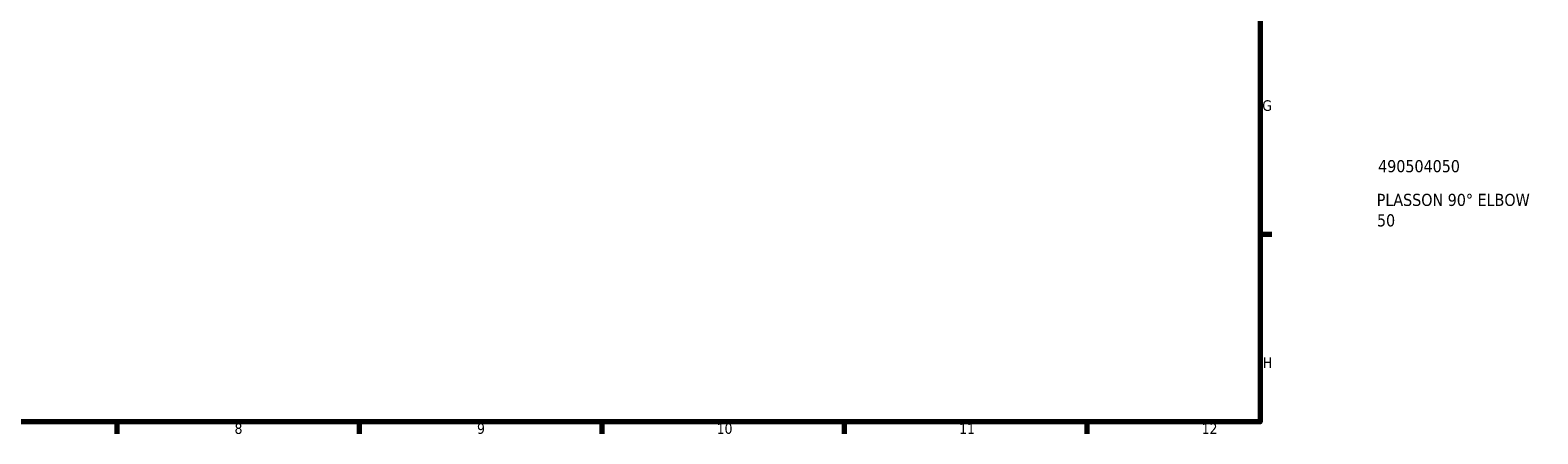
# Model space of a CAD drawing. Header units: millimetres. Extents: x 0 to 901, y -329 to 595.
# Tile 2 of 4: x 466 to 901, y 17 to 133. Entities that reach past the tile are written whole.
import ezdxf

# ---------------------------------------------------------------- set-up
doc = ezdxf.new("R2010")
doc.units = ezdxf.units.MM
doc.layers.add('Border (ANSI)', color=7, linetype='Continuous', lineweight=70)
doc.layers.add('Title (ISO)', color=7, linetype='Continuous', lineweight=50)
doc.styles.add('Note Text (ANSI)', font='tahoma.ttf')
doc.styles.add('Note Text (ISO)', font='tahoma.ttf')

# ---------------------------------------------------------------- blocks, each defined once
blk = doc.blocks.new('Borders Default Border')
at = {"layer": 'Border (ANSI)'}
for p, q in [((821, 74.25), (824.45, 74.25)), ((490.58, 20), (490.58, 16.55)), ((560.67, 20), (560.67, 16.55)), ((630.75, 20), (630.75, 16.55)), ((700.83, 20), (700.83, 16.55)), ((770.92, 20), (770.92, 16.55))]:
    blk.add_line(p, q, dxfattribs=at)
at = {"layer": 'Border (ANSI)', "flags": 128}
blk.add_lwpolyline([(20, 20), (20, 574), (821, 574), (821, 20), (20, 20)], dxfattribs=at)
at = {"layer": 'Border (ANSI)', "attachment_point": 7, "style": 'Note Text (ANSI)'}
for s, insert, char_height in [('G', (821.66, 109.79), 3.05), ('H', (821.81, 35.6), 3.05), ('8', (524.63, 16.48), 3.05), ('9', (594.7, 16.49), 3.05), ('10', (663.96, 16.49), 3.048), ('11', (734.04, 16.55), 3.048), ('12', (804.13, 16.55), 3.048)]:
    blk.add_mtext(s, dxfattribs=dict(at, insert=insert, char_height=char_height))
blk = doc.blocks.new('Title Blocks ISO')
at = {"layer": 'Title (ISO)', "style": 'Note Text (ISO)'}
for tag, p in [('PART_NUMBER_001', (34.13, 72.12)), ('DESCRIPTION_001', (33.74, 62.38)), ('DESCRIPTION_002', (33.8, 56.47))]:
    blk.add_attdef(tag, p, '', height=3.5, dxfattribs=at)

msp = doc.modelspace()

# ---------------------------------------------------------------- block references
msp.add_blockref('Borders Default Border', (0, 0))
msp.add_blockref('Title Blocks ISO', (821, 20)).add_auto_attribs({'PART_NUMBER_001': '490504050', 'DESCRIPTION_001': 'PLASSON 90° ELBOW', 'DESCRIPTION_002': '50'})

doc.saveas('drawing.dxf')
